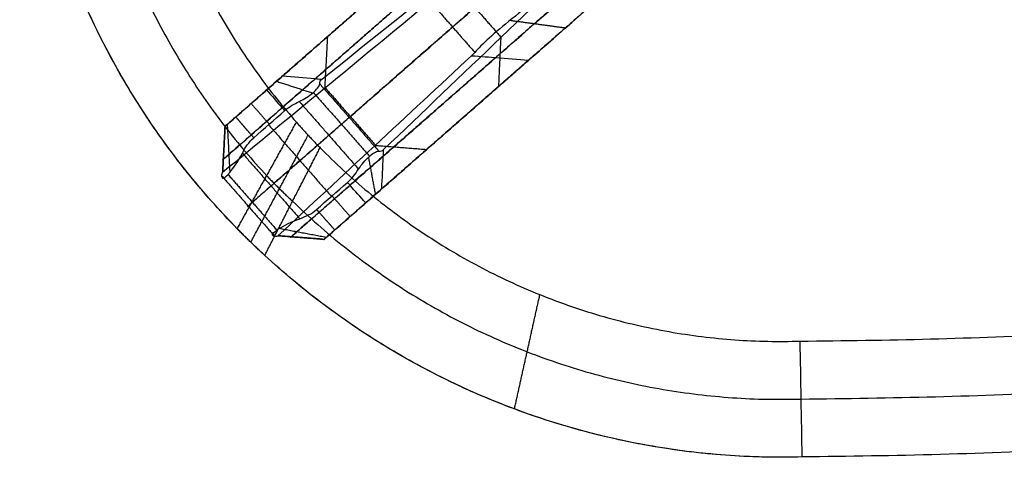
# Model space of a CAD drawing. Header units: millimetres. Extents: x 581 to 1437, y -333 to 1981.
# Tile 14 of 42: x 637 to 866, y 512 to 614. Entities that reach past the tile are written whole.
import ezdxf

# ---------------------------------------------------------------- set-up
doc = ezdxf.new("R2010")
doc.units = ezdxf.units.MM
doc.layers.add('Legs', color=7, linetype='Continuous', true_color=0x3fbf7f)
doc.layers.add('Tabletop', color=7, linetype='Continuous', true_color=0xcc9900)

msp = doc.modelspace()

# ---------------------------------------------------------------- linework, layer by layer
at = {"layer": 'Legs'}
for p, q in [((757.19, 605.77, -1566.47), (737.53, 588.55, -1566.47)), ((752.93, 602.04, -1477.89), (752.93, 602.04, -1586.71))]:
    msp.add_line(p, q, dxfattribs=at)
at = {"layer": 'Legs', "extrusion": (-0.658972, 0.752167, 0)}
for centre, radius, start, end in [((-1070.34, -1485.25, -37.82), 111.69, 12.3762, 46.6936), ((-916.19, -1735.73, -13.82), 10.54, 196.2967, 270.5458), ((-916.19, -1735.73, -37.82), 10.54, 196.2967, 270.5458)]:
    msp.add_arc(centre, radius, start, end, dxfattribs=at)
at = {"layer": 'Legs', "extrusion": (-0.658972, 0.752167, -1.72362e-14)}
msp.add_arc((-1070.34, -1485.25, -43.32), 106.19, 12.3621, 46.6824, dxfattribs=at)
at = {"layer": 'Legs', "extrusion": (-0.658972, 0.752167, 6.07153e-17)}
msp.add_arc((-916.19, -1735.73, -8.32), 5.04, 196.5404, 270.7006, dxfattribs=at)
at = {"layer": 'Legs', "extrusion": (-0.658972, 0.752167, 6.33174e-17)}
msp.add_arc((-916.19, -1735.73, -43.32), 5.04, 196.5404, 270.7006, dxfattribs=at)
at = {"layer": 'Legs'}
for points, degree in [([(752.91, 648.56, -1477.08), (725.58, 624.61, -1607.12), (698.24, 600.66, -1737.17)], 2), ([(760.53, 647.91, -1478.54), (733.19, 623.96, -1608.62), (705.84, 600.01, -1738.69)], 2), ([(707.34, 599.88, -1738.99), (727.1, 615.72, -1652.57), (746.87, 631.56, -1566.14), (766.63, 647.4, -1479.72)], 3), ([(713.8, 591.02, -1742.34), (743.07, 616.67, -1609.42), (772.34, 642.31, -1476.51)], 2), ([(721.73, 583.46, -1738.99), (740.03, 600.97, -1652.57), (758.33, 618.48, -1566.14), (776.63, 635.98, -1479.72)], 3), ([(684.87, 588.95, -1736.59), (708.71, 609.83, -1599.55), (732.54, 630.71, -1462.52)], 2), ([(776.34, 629.86, -1478.54), (749, 605.91, -1608.62), (721.66, 581.96, -1738.69)], 2), ([(684.46, 581.28, -1735.37), (708.3, 602.16, -1598.34), (732.13, 623.04, -1461.31)], 2), ([(775.98, 622.23, -1477.08), (748.64, 598.28, -1607.12), (721.31, 574.34, -1737.17)], 2), ([(736.97, 623.63, -1609.42), (743.07, 616.67, -1609.42), (749.17, 609.71, -1609.42)], 2), ([(731.83, 617.39, -1460.42), (715.99, 604.33, -1551.91), (700.14, 591.26, -1643.39), (684.3, 578.19, -1734.88)], 3), ([(732.68, 618.03, -1455.69), (737.87, 612.11, -1455.69), (743.06, 606.19, -1455.69)], 2), ([(764.13, 611.86, -1432.91), (757.67, 612.74, -1430.48), (751.2, 613.62, -1428.05)], 2), ([(737.87, 612.11, -1455.69), (714.06, 591.25, -1596.78), (690.25, 570.39, -1737.86)], 2), ([(708.71, 609.83, -1599.57), (708.39, 603.81, -1598.59), (708.07, 597.8, -1597.62)], 2), ([(748.64, 598.28, -1607.15), (748.91, 604, -1608.26), (749.18, 609.72, -1609.37)], 2), ([(743.06, 606.19, -1455.69), (742.83, 605.91, -1457.27), (742.58, 605.66, -1458.85), (742.31, 605.43, -1460.42)], 3), ([(742.31, 605.43, -1460.42), (727.27, 591.44, -1551.91), (712.24, 577.46, -1643.39), (697.2, 563.47, -1734.88)], 3), ([(700.28, 563.23, -1735.37), (724.11, 584.11, -1598.34), (747.95, 604.99, -1461.31)], 2), ([(707.94, 562.62, -1736.59), (731.77, 583.5, -1599.55), (755.61, 604.39, -1462.52)], 2), ([(696.87, 599.46, -1739.78), (701.07, 598.09, -1742.83), (705.26, 596.73, -1745.88)], 2), ([(706.94, 598.85, -1742.34), (713.8, 591.02, -1742.34), (720.66, 583.19, -1742.34)], 2), ([(694.56, 597.44, -1740.77), (690.97, 594.29, -1740.77), (687.37, 591.13, -1740.77)], 2), ([(705.45, 596.88, -1745.7), (711.98, 589.43, -1745.7), (718.51, 581.97, -1745.7)], 2), ([(708.22, 597.92, -1596.78), (714.06, 591.25, -1596.78), (719.9, 584.58, -1596.78)], 2), ([(690.95, 594.27, -1740.77), (693.06, 591.87, -1743.97), (695.16, 589.46, -1747.17)], 2), ([(698.75, 592.6, -1747.17), (699.77, 593.51, -1747.17), (700.91, 594.2, -1747.17), (702.16, 594.74, -1747.17)], 3), ([(702.16, 594.74, -1747.17), (709.06, 586.87, -1747.17), (715.95, 579, -1747.17)], 2), ([(698.16, 593.28, -1746.27), (694.57, 590.13, -1746.27), (690.97, 586.98, -1746.27)], 2), ([(691.56, 586.3, -1747.17), (693.95, 588.4, -1747.17), (696.35, 590.5, -1747.17), (698.75, 592.6, -1747.17)], 3), ([(687.37, 591.13, -1740.77), (686.6, 590.46, -1740.78), (685.09, 589.13, -1739.77), (684.7, 588.79, -1737.58), (684.87, 588.95, -1736.59)], 3), ([(687.37, 591.13, -1740.77), (689.45, 588.71, -1743.97), (691.54, 586.29, -1747.17)], 2), ([(684.87, 588.95, -1736.59), (684.59, 583.57, -1735.74), (684.3, 578.19, -1734.89)], 2), ([(685.37, 589.38, -1739.48), (685.67, 583.8, -1742.21), (685.97, 578.23, -1744.94)], 2), ([(695, 589.32, -1747.17), (702.32, 580.97, -1747.17), (709.64, 572.62, -1747.17)], 2), ([(695.58, 575.07, -1747.17), (702.32, 580.97, -1747.17), (709.06, 586.87, -1747.17)], 2), ([(688.9, 582.7, -1747.17), (695.58, 575.07, -1747.17), (702.27, 567.43, -1747.17)], 2), ([(731.77, 583.5, -1599.57), (725.77, 583.98, -1598.59), (719.76, 584.45, -1597.62)], 2), ([(719.93, 573.13, -1739.78), (719.13, 577.47, -1742.83), (718.33, 581.81, -1745.88)], 2), ([(713.38, 575.89, -1747.17), (714.42, 576.79, -1747.17), (715.25, 577.83, -1747.17), (715.95, 579, -1747.17)], 3), ([(684.06, 577.45, -1737.86), (690.25, 570.39, -1737.86), (696.43, 563.33, -1737.86)], 2), ([(685.56, 577.75, -1744.21), (691.24, 571.26, -1744.21), (696.93, 564.77, -1744.21)], 2), ([(706.19, 569.6, -1747.17), (708.59, 571.7, -1747.17), (710.98, 573.8, -1747.17), (713.38, 575.89, -1747.17)], 3), ([(713.98, 575.22, -1746.27), (710.38, 572.08, -1746.27), (706.79, 568.93, -1746.27)], 2), ([(714.01, 567.94, -1740.77), (711.91, 570.35, -1743.97), (709.8, 572.76, -1747.17)], 2), ([(710.43, 564.81, -1740.77), (708.3, 567.19, -1743.97), (706.18, 569.58, -1747.17)], 2), ([(717.63, 571.11, -1740.77), (714.03, 567.96, -1740.77), (710.43, 564.81, -1740.77)], 2), ([(708.43, 563.05, -1739.48), (702.94, 564.09, -1742.21), (697.45, 565.12, -1744.94)], 2), ([(710.43, 564.81, -1740.77), (709.66, 564.13, -1740.78), (708.15, 562.81, -1739.77), (707.76, 562.47, -1737.58), (707.94, 562.62, -1736.59)], 3), ([(707.94, 562.62, -1736.59), (702.57, 563.04, -1735.74), (697.2, 563.47, -1734.89)], 2)]:
    msp.add_open_spline(points, degree=degree, dxfattribs=at)
for points, weights in [([(761.77, 633.05, -1403.4), (743.29, 616.86, -1424.27), (737.87, 612.11, -1455.69)], [1, 0.94907811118, 1]), ([(709.06, 586.87, -1747.17), (712.63, 590, -1746.84), (713.8, 591.02, -1742.34)], [1, 0.833439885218, 1])]:
    msp.add_rational_spline(points, weights, degree=2, dxfattribs=at)
for points, knots in [([(767.76, 626.21, -1403.4), (761.33, 621.55, -1410.12), (755.9, 617.44, -1418.07), (747.5, 610.62, -1435.85), (744.58, 607.98, -1445.55), (743.06, 606.19, -1455.69)], [0, 0, 0, 0, 31.282541, 31.282541, 62.5659, 62.5659, 62.5659, 62.5659]), ([(742.31, 605.43, -1460.42), (744.3, 605.27, -1460.74), (746.95, 605.07, -1461.15), (750.5, 604.79, -1461.71), (753.05, 604.59, -1462.11), (755.61, 604.39, -1462.52)], [-13.873984, -13.873984, -13.873984, -13.873984, -9.970386, -9.970386, 0, 0, 0, 0]), ([(707.34, 599.88, -1738.99), (706.84, 599.92, -1738.89), (706.34, 599.97, -1738.79), (703.31, 600.23, -1738.18), (700.78, 600.44, -1737.68), (698.24, 600.66, -1737.17)], [-9.309771, -9.309771, -9.309771, -9.309771, -7.778197, -7.778197, 0, 0, 0, 0]), ([(702.16, 594.74, -1747.17), (703.35, 595.34, -1747.08), (704.42, 596.03, -1746.64), (705.26, 596.73, -1745.88), (706.23, 597.53, -1744.99), (706.81, 598.26, -1743.74), (706.94, 598.85, -1742.34)], [0, 0, 0, 0, 4.015375, 4.015375, 4.015375, 8.643683, 8.643683, 8.643683, 8.643683]), ([(706.94, 598.85, -1742.34), (706.95, 599.09, -1741.77), (706.99, 599.3, -1741.19), (707.13, 599.64, -1740.07), (707.22, 599.78, -1739.53), (707.34, 599.88, -1738.99)], [0, 0, 0, 0, 1.848912, 1.848912, 3.539502, 3.539502, 3.539502, 3.539502]), ([(694.56, 597.44, -1740.77), (695.76, 596.05, -1742.61), (696.96, 594.66, -1744.44), (698.36, 593.05, -1746.57), (698.55, 592.82, -1746.87), (698.75, 592.6, -1747.17)], [0, 0, 0, 0, 7.778175, 7.778175, 9.045186, 9.045186, 9.045186, 9.045186]), ([(687.37, 591.13, -1740.77), (687.52, 590.96, -1741), (687.82, 590.61, -1741.46), (688.27, 590.09, -1742.15), (688.72, 589.57, -1742.84), (689.17, 589.05, -1743.52), (689.62, 588.54, -1744.21), (690.07, 588.02, -1744.9), (690.52, 587.5, -1745.59), (690.97, 586.98, -1746.27), (691.32, 586.58, -1746.8), (691.51, 586.35, -1747.1), (691.56, 586.3, -1747.17)], [0, 0, 0, 0, 0.972274, 1.944549, 2.916825, 3.8891, 4.861376, 5.833653, 6.80593, 7.778208, 8.750485, 9.043782, 9.043782, 9.043782, 9.043782]), ([(684.3, 578.19, -1734.88), (684.31, 578.37, -1734.9), (684.35, 579.11, -1735.02), (684.42, 580.43, -1735.23), (684.51, 582.13, -1735.5), (684.6, 583.83, -1735.78), (684.69, 585.54, -1736.05), (684.78, 587.24, -1736.32), (684.84, 588.38, -1736.5), (684.87, 588.95, -1736.59)], [-10.906084, -10.906084, -10.906084, -10.906084, -10.370927, -8.64244, -6.913952, -5.185464, -3.456976, -1.728488, 0, 0, 0, 0]), ([(690.97, 586.98, -1746.27), (690.97, 586.97, -1746.27), (690.96, 586.97, -1746.27), (690.96, 586.97, -1746.27), (688.95, 585.21, -1746.28), (685.02, 581.76, -1743.66), (684, 580.87, -1737.97), (684.46, 581.28, -1735.38), (684.46, 581.28, -1735.37), (684.46, 581.28, -1735.37), (684.46, 581.28, -1735.37)], [-0.030221, -0.030221, -0.030221, -0.030221, 0, 0, 0, 12.876271, 25.752542, 25.752542, 25.752542, 25.766149, 25.766149, 25.766149, 25.766149]), ([(688.9, 582.7, -1747.17), (689.56, 584.04, -1747.17), (690.4, 585.29, -1747.17), (691.54, 586.29, -1747.17), (691.55, 586.29, -1747.17), (691.55, 586.3, -1747.17), (691.56, 586.3, -1747.17)], [0, 0, 0, 0, 4.517902, 4.517902, 4.517902, 4.540481, 4.540481, 4.540481, 4.540481]), ([(684.06, 577.45, -1737.86), (684.08, 576.62, -1740.02), (684.59, 576.71, -1742.37), (685.56, 577.75, -1744.21), (685.69, 577.89, -1744.47), (685.83, 578.05, -1744.71), (685.97, 578.23, -1744.94), (686.89, 579.32, -1746.37), (687.97, 580.92, -1747.12), (688.9, 582.7, -1747.17)], [0, 0, 0, 0, 7.038998, 7.038998, 7.038998, 8.001672, 8.001672, 8.001672, 14.098342, 14.098342, 14.098342, 14.098342]), ([(715.95, 579, -1747.17), (716.71, 580.09, -1747.08), (717.53, 581.07, -1746.64), (718.33, 581.81, -1745.88), (719.25, 582.67, -1744.99), (720.06, 583.15, -1743.74), (720.66, 583.19, -1742.34)], [0, 0, 0, 0, 4.015375, 4.015375, 4.015375, 8.643683, 8.643683, 8.643683, 8.643683]), ([(720.66, 583.19, -1742.34), (720.89, 583.18, -1741.77), (721.11, 583.19, -1741.19), (721.47, 583.28, -1740.07), (721.61, 583.35, -1739.53), (721.73, 583.46, -1738.99)], [0, 0, 0, 0, 1.848912, 1.848912, 3.539502, 3.539502, 3.539502, 3.539502]), ([(721.73, 583.46, -1738.99), (721.71, 582.96, -1738.89), (721.68, 582.46, -1738.79), (721.54, 579.42, -1738.18), (721.43, 576.88, -1737.68), (721.31, 574.34, -1737.17)], [-9.309771, -9.309771, -9.309771, -9.309771, -7.778197, -7.778197, 0, 0, 0, 0]), ([(684.3, 578.19, -1734.88), (684.3, 578.19, -1734.88), (684.3, 578.19, -1734.88), (684.3, 578.19, -1734.89), (684.21, 578.12, -1735.39), (684.15, 578.02, -1735.89), (684.07, 577.77, -1736.89), (684.05, 577.62, -1737.38), (684.06, 577.45, -1737.86)], [0.200952, 0.200952, 0.200952, 0.200952, 0.212993, 0.212993, 0.212993, 1.758401, 1.758401, 3.301146, 3.301146, 3.301146, 3.301146]), ([(717.63, 571.11, -1740.77), (716.41, 572.48, -1742.61), (715.19, 573.85, -1744.44), (713.78, 575.45, -1746.57), (713.58, 575.67, -1746.87), (713.38, 575.89, -1747.17)], [0, 0, 0, 0, 7.778175, 7.778175, 9.045186, 9.045186, 9.045186, 9.045186]), ([(706.79, 568.93, -1746.27), (706.78, 568.92, -1746.27), (706.78, 568.92, -1746.27), (706.77, 568.91, -1746.27), (704.77, 567.16, -1746.28), (700.83, 563.71, -1743.66), (699.82, 562.82, -1737.97), (700.28, 563.22, -1735.38), (700.28, 563.22, -1735.37), (700.28, 563.22, -1735.37), (700.28, 563.23, -1735.37)], [-0.030221, -0.030221, -0.030221, -0.030221, 0, 0, 0, 12.876271, 25.752542, 25.752542, 25.752542, 25.766149, 25.766149, 25.766149, 25.766149]), ([(702.27, 567.43, -1747.17), (703.69, 567.92, -1747.17), (705.04, 568.58, -1747.17), (706.18, 569.58, -1747.17), (706.18, 569.59, -1747.17), (706.19, 569.59, -1747.17), (706.19, 569.6, -1747.17)], [0, 0, 0, 0, 4.517902, 4.517902, 4.517902, 4.540481, 4.540481, 4.540481, 4.540481]), ([(710.43, 564.81, -1740.77), (710.28, 564.98, -1741), (709.97, 565.32, -1741.46), (709.52, 565.84, -1742.15), (709.06, 566.35, -1742.84), (708.61, 566.87, -1743.52), (708.15, 567.38, -1744.21), (707.7, 567.9, -1744.9), (707.24, 568.41, -1745.59), (706.79, 568.93, -1746.27), (706.44, 569.32, -1746.8), (706.24, 569.54, -1747.1), (706.19, 569.6, -1747.17)], [0, 0, 0, 0, 0.972274, 1.944549, 2.916825, 3.8891, 4.861376, 5.833653, 6.80593, 7.778208, 8.750485, 9.043782, 9.043782, 9.043782, 9.043782]), ([(696.43, 563.33, -1737.86), (695.62, 563.46, -1740.02), (695.77, 563.95, -1742.37), (696.93, 564.77, -1744.21), (697.09, 564.88, -1744.47), (697.26, 565, -1744.71), (697.45, 565.12, -1744.94), (698.66, 565.89, -1746.37), (700.39, 566.75, -1747.12), (702.27, 567.43, -1747.17)], [0, 0, 0, 0, 7.038998, 7.038998, 7.038998, 8.001672, 8.001672, 8.001672, 14.098342, 14.098342, 14.098342, 14.098342]), ([(697.2, 563.47, -1734.88), (697.2, 563.47, -1734.88), (697.2, 563.47, -1734.88), (697.2, 563.47, -1734.89), (697.12, 563.39, -1735.39), (697.01, 563.34, -1735.89), (696.75, 563.29, -1736.89), (696.6, 563.3, -1737.38), (696.43, 563.33, -1737.86)], [0.200952, 0.200952, 0.200952, 0.200952, 0.212993, 0.212993, 0.212993, 1.758401, 1.758401, 3.301146, 3.301146, 3.301146, 3.301146]), ([(697.2, 563.47, -1734.88), (697.38, 563.45, -1734.9), (698.12, 563.4, -1735.02), (699.43, 563.29, -1735.23), (701.13, 563.16, -1735.5), (702.83, 563.02, -1735.78), (704.53, 562.89, -1736.05), (706.24, 562.76, -1736.32), (707.37, 562.67, -1736.5), (707.94, 562.62, -1736.59)], [-10.906084, -10.906084, -10.906084, -10.906084, -10.370927, -8.64244, -6.913952, -5.185464, -3.456976, -1.728488, 0, 0, 0, 0])]:
    msp.add_open_spline(points, degree=3, knots=knots, dxfattribs=at)
msp.add_rational_spline([(690.25, 570.39, -1737.86), (689.6, 569.82, -1741.36), (691.24, 571.26, -1744.21), (692.88, 572.7, -1747.07), (695.58, 575.07, -1747.17)], [1, 0.902192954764, 1, 0.902192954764, 1], degree=2, knots=[403.735567, 403.735567, 403.735567, 410.441462, 410.441462, 417.147357, 417.147357, 417.147357], dxfattribs=at)
at = {"layer": 'Tabletop'}
for points in [[(819.33, 511.89, -1356.78), (741.91, 509.77, -1356.78), (687.71, 565.1, -1356.78), (633.51, 620.42, -1356.78), (637.23, 697.78, -1356.78)], [(819.33, 511.89, -1360.78), (741.91, 509.77, -1360.78), (687.71, 565.1, -1360.78), (633.51, 620.42, -1360.78), (637.23, 697.78, -1360.78)]]:
    msp.add_rational_spline(points, [1, 0.916499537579, 1, 0.916499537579, 1], degree=2, knots=[-585.08541, -585.08541, -585.08541, -439.031113, -439.031113, -292.976817, -292.976817, -292.976817], dxfattribs=at)
for points, weights, degree in [([(664.21, 696.71, -1375.78), (661.19, 635.74, -1375.78), (701.5, 589.91, -1375.78)], [1, 0.921767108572, 0.989548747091], 2), ([(650.87, 688.36, -1370.33), (650.98, 624.32, -1370.27), (694.57, 577.44, -1370.25)], [0.990852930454, 0.924361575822, 0.994774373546], 2), ([(687.71, 565.1, -1364.78), (640.83, 612.95, -1364.78), (637.28, 679.84, -1364.78)], [1, 0.926956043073, 0.981705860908], 2), ([(818.86, 538.88, -1375.78), (1065.63, 540.43, -1375.78), (1296.61, 627.26, -1375.78)], [1, 0.983809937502, 0.998729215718], 2), ([(819.09, 525.39, -1370.28), (1073.46, 527.01, -1370.28), (1310.9, 618.28, -1370.28)], [1, 0.983482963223, 0.999364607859], 2), ([(1325.18, 609.31, -1364.78), (1081.31, 513.58, -1364.78), (819.33, 511.89, -1364.78)], [1, 0.983155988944, 1], 2), ([(1325.18, 609.31, -1356.78), (1081.31, 513.58, -1356.78), (819.33, 511.89, -1356.78)], [1, 0.983155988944, 1], 2), ([(1325.18, 609.31, -1360.78), (1081.31, 513.58, -1360.78), (819.33, 511.89, -1360.78)], [1, 0.983155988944, 1], 2), ([(687.71, 565.1, -1364.78), (692.27, 573.31, -1368.42), (696.87, 581.58, -1372.09), (701.5, 589.91, -1375.78)], [1, 0.99651624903, 0.993032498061, 0.989548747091], 3), ([(701.5, 589.91, -1375.78), (704.18, 586.87, -1375.78), (707.01, 583.97, -1375.78)], [0.989548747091, 0.994400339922, 1], 2), ([(690.87, 561.95, -1364.78), (695.32, 570.26, -1368.45), (699.77, 578.58, -1372.11), (704.23, 586.89, -1375.78)], [0.994935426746, 0.994819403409, 0.994703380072, 0.994587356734], 3), ([(694.12, 558.87, -1364.78), (698.44, 567.29, -1368.47), (702.74, 575.66, -1372.14), (707.01, 583.97, -1375.78)], [0.99019821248, 0.993465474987, 0.996732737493, 1], 3), ([(707.01, 583.97, -1375.78), (753.07, 536.96, -1375.78), (818.86, 538.88, -1375.78)], [1, 0.916167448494, 1], 2), ([(694.57, 577.44, -1370.25), (697.51, 574.38, -1370.28), (700.6, 571.48, -1370.31)], [0.994774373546, 0.994586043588, 0.99509910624], 2), ([(700.6, 571.48, -1370.31), (750.11, 523.4, -1370.27), (819.09, 525.39, -1370.28)], [0.99509910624, 0.91894761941, 1], 2), ([(694.12, 558.87, -1364.78), (690.84, 561.9, -1364.78), (687.71, 565.1, -1364.78)], [0.99019821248, 0.994771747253, 1], 2), ([(819.33, 511.89, -1364.78), (747.16, 509.91, -1364.78), (694.12, 558.87, -1364.78)], [1, 0.921727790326, 0.99019821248], 2), ([(752.29, 523.07, -1364.78), (754.26, 531.96, -1368.45), (756.24, 540.84, -1372.11), (758.22, 549.73, -1375.78)], [0.958413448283, 0.958303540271, 0.958193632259, 0.958083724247], 3)]:
    msp.add_rational_spline(points, weights, degree=degree, dxfattribs=at)
for points, degree in [([(687.71, 565.1, -1364.78), (687.71, 565.1, -1360.78), (687.71, 565.1, -1356.78)], 2), ([(819.33, 511.89, -1364.78), (819.17, 520.89, -1368.45), (819.01, 529.88, -1372.12), (818.86, 538.88, -1375.78)], 3), ([(819.33, 511.89, -1364.78), (819.33, 511.89, -1360.78), (819.33, 511.89, -1356.78)], 2)]:
    msp.add_open_spline(points, degree=degree, dxfattribs=at)

doc.saveas('drawing.dxf')
